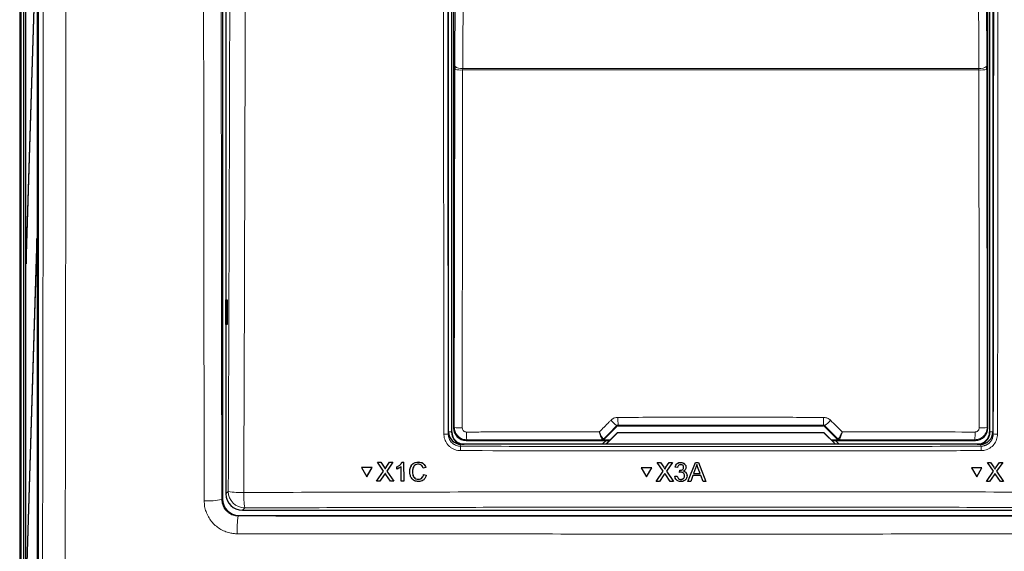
# Paper-space layout 'Blatt3' of a CAD drawing. Header units: millimetres. Extents: x 5 to 418, y 2 to 292.
# Tile 9 of 50: x 60 to 99, y 168 to 189. Entities that reach past the tile are written whole.
import ezdxf

# ---------------------------------------------------------------- set-up
doc = ezdxf.new("R2010")
doc.units = ezdxf.units.MM

psp = doc.layouts.new('Blatt3')

# ---------------------------------------------------------------- linework, layer by layer
at = {"color": 7, "linetype": 'Continuous', "lineweight": 25}
for p, q in [((59.6735, 247.5492), (59.6735, 140.0492)), ((59.8461, 142.0548), (59.8461, 247.3769)), ((59.9075, 241.5492), (59.9075, 148.2159)), ((59.9153, 148.2159), (59.9153, 241.5492)), ((60.4303, 154.5578), (60.4303, 241.5466)), ((60.3899, 240.8825), (60.3899, 155.5492)), ((60.3978, 155.5492), (60.3978, 240.8825)), ((67.866, 239.1264), (67.866, 169.8446)), ((68.0068, 215.2608), (68.0068, 170.0483)), ((77.0068, 172.5503), (77.0068, 210.2159)), ((77.1402, 172.5492), (77.1402, 210.1825)), ((98.8735, 210.1825), (98.8735, 172.5492)), ((99.0068, 210.2159), (99.0068, 172.5503)), ((77.2128, 210.0267), (77.2128, 172.705)), ((98.8009, 172.705), (98.8009, 210.0267)), ((60.3665, 193.6954), (59.9349, 179.7159)), ((59.9388, 179.3406), (60.3703, 193.3202)), ((77.2553, 187.3177), (77.2549, 187.1867)), ((98.7588, 187.1867), (98.7584, 187.3177)), ((60.3665, 180.3621), (59.9349, 166.3825)), ((60.3703, 179.9868), (60.3665, 180.3621)), ((59.9388, 166.0072), (60.3703, 179.9868)), ((59.9349, 179.7159), (59.9388, 179.3406)), ((59.9499, 179.7006), (59.9349, 179.7159)), ((68.0086, 177.8826), (68.0593, 177.8834)), ((68.0086, 176.8825), (68.0086, 177.8826)), ((68.0593, 177.8834), (68.0593, 176.8816)), ((68.0593, 176.8816), (68.0086, 176.8825)), ((59.7172, 175.0812), (59.7172, 170.0172)), ((83.2705, 172.2295), (83.8207, 172.7797)), ((83.8678, 172.7992), (92.1459, 172.7992)), ((92.193, 172.7797), (92.7432, 172.2295)), ((83.3661, 172.0492), (83.838, 172.5211)), ((83.8402, 172.5159), (83.3735, 172.0492)), ((83.838, 172.5211), (83.8402, 172.5159)), ((83.838, 172.5211), (92.1757, 172.5211)), ((92.1735, 172.5159), (83.8402, 172.5159)), ((92.1757, 172.5211), (92.1735, 172.5159)), ((92.6402, 172.0492), (92.1735, 172.5159)), ((92.1757, 172.5211), (92.6476, 172.0492)), ((98.5075, 172.0492), (77.5062, 172.0492)), ((77.7127, 172.2051), (83.522, 172.2051)), ((83.3707, 172.2051), (83.2199, 172.0543)), ((83.2199, 172.0543), (83.2199, 172.0492)), ((83.5269, 172.21), (83.2233, 172.21)), ((92.7904, 172.21), (92.4868, 172.21)), ((92.4917, 172.2051), (98.301, 172.2051)), ((92.7938, 172.0543), (92.643, 172.2051)), ((92.7938, 172.0492), (92.7938, 172.0543)), ((74.1356, 171.3218), (74.1369, 171.324)), ((74.3802, 170.9684), (74.1356, 171.3218)), ((74.1356, 171.3218), (74.2657, 171.3218)), ((74.1369, 171.324), (74.1429, 171.324)), ((74.2657, 171.3218), (74.267, 171.324)), ((74.2657, 171.3218), (74.3998, 171.128)), ((74.4896, 171.1278), (74.6223, 171.3216)), ((74.7543, 171.3216), (74.5112, 170.9671)), ((74.6223, 171.3216), (74.6236, 171.3238)), ((74.6223, 171.3216), (74.7543, 171.3216)), ((74.7543, 171.3216), (74.7556, 171.3237)), ((74.9171, 171.1303), (74.9183, 171.1324)), ((74.9173, 171.0399), (74.9171, 171.1303)), ((75.0951, 170.5565), (75.0938, 171.1526)), ((75.1284, 171.3214), (75.1297, 171.3235)), ((75.1284, 171.3214), (75.1917, 171.3214)), ((75.1917, 171.3214), (75.1929, 171.3235)), ((75.1917, 171.3214), (75.1934, 170.5564)), ((75.7901, 171.331), (75.7914, 171.3331)), ((85.4395, 171.3142), (85.4397, 171.3164)), ((85.6836, 170.9608), (85.4395, 171.3142)), ((85.4395, 171.3142), (85.5697, 171.3142)), ((85.5697, 171.3142), (85.5699, 171.3164)), ((85.5697, 171.3142), (85.7036, 171.1205)), ((85.7934, 171.1203), (85.9266, 171.3142)), ((86.0587, 171.3142), (85.8148, 170.9596)), ((85.9266, 171.3142), (85.9268, 171.3163)), ((85.9266, 171.3142), (86.0587, 171.3142)), ((86.0587, 171.3142), (86.0589, 171.3163)), ((86.1623, 171.118), (86.1624, 171.1201)), ((86.2606, 171.1082), (86.1623, 171.118)), ((86.3865, 171.3142), (86.3866, 171.3163)), ((86.6046, 171.1197), (86.6047, 171.1218)), ((86.6768, 170.5492), (86.9809, 171.3142)), ((86.9809, 171.3142), (86.9811, 171.3163)), ((86.9809, 171.3142), (87.1029, 171.3142)), ((87.1029, 171.3142), (87.103, 171.3163)), ((87.1029, 171.3142), (87.4075, 170.5492)), ((98.7842, 171.3142), (98.783, 171.3164)), ((98.783, 171.3164), (98.9132, 171.3164)), ((99.0273, 170.9608), (98.7842, 171.3142)), ((98.7842, 171.3142), (98.9144, 171.3142)), ((98.9144, 171.3142), (98.9132, 171.3164)), ((98.9132, 171.3164), (99.0464, 171.1227)), ((98.9144, 171.3142), (99.0476, 171.1205)), ((99.1374, 171.1203), (99.2711, 171.3142)), ((99.4031, 171.3142), (99.1583, 170.9596)), ((99.2711, 171.3142), (99.2699, 171.3163)), ((99.2711, 171.3142), (99.4031, 171.3142)), ((99.4031, 171.3142), (99.4019, 171.3163)), ((73.4926, 171.1059), (73.4939, 171.1081)), ((73.4926, 171.1059), (73.7049, 170.74)), ((73.9157, 171.1057), (73.4926, 171.1059)), ((73.917, 171.1079), (73.4939, 171.1081)), ((73.7049, 170.74), (73.9157, 171.1057)), ((73.7049, 170.74), (73.7063, 170.7422)), ((73.7063, 170.7422), (73.917, 171.1079)), ((73.9157, 171.1057), (73.917, 171.1079)), ((74.098, 170.5569), (74.3802, 170.9684)), ((74.4104, 170.82), (74.2298, 170.5568)), ((74.4397, 171.0551), (74.441, 171.0572)), ((74.665, 170.5566), (74.4779, 170.827)), ((74.5112, 170.9671), (74.7953, 170.5566)), ((75.5461, 170.9449), (75.5473, 170.947)), ((76.0859, 171.1085), (75.9779, 171.0854)), ((75.9981, 170.8261), (75.9994, 170.8283)), ((75.9981, 170.8261), (76.1062, 170.8009)), ((76.1075, 170.8031), (76.0855, 170.7489)), ((76.0859, 171.1085), (76.0872, 171.1107)), ((76.1062, 170.8009), (76.1075, 170.8031)), ((84.7956, 171.098), (84.7958, 171.1002)), ((85.219, 171.098), (84.7956, 171.098)), ((84.7956, 171.098), (85.0075, 170.7321)), ((85.2192, 171.1002), (84.7958, 171.1002)), ((85.0075, 170.7321), (85.219, 171.098)), ((85.219, 171.098), (85.2192, 171.1002)), ((85.4004, 170.5492), (85.6836, 170.9608)), ((85.7136, 170.8125), (85.5323, 170.5492)), ((85.7434, 171.0475), (85.7435, 171.0497)), ((85.9679, 170.5492), (85.7812, 170.8195)), ((85.8148, 170.9596), (86.0983, 170.5492)), ((86.1526, 170.7551), (86.2509, 170.765)), ((86.1526, 170.7551), (86.1527, 170.7573)), ((86.2509, 170.765), (86.251, 170.7671)), ((86.3384, 170.9121), (86.3485, 171.0003)), ((86.3384, 170.9121), (86.3385, 170.9142)), ((86.3485, 171.0003), (86.3486, 171.0024)), ((86.3626, 170.9993), (86.3627, 171.0014)), ((86.6038, 171.1051), (86.604, 171.1075)), ((86.6431, 170.7568), (86.6433, 170.7592)), ((86.644, 170.7794), (86.6442, 170.7815)), ((86.8787, 170.7846), (86.7915, 170.5492)), ((87.2055, 170.7846), (86.8787, 170.7846)), ((86.9896, 171.0846), (86.9112, 170.8728)), ((86.9112, 170.8728), (87.1729, 170.8728)), ((87.1729, 170.8728), (87.0984, 171.0739)), ((87.2928, 170.5492), (87.2055, 170.7846)), ((98.1402, 171.098), (98.139, 171.1002)), ((98.5621, 171.1002), (98.139, 171.1002)), ((98.5633, 171.098), (98.1402, 171.098)), ((98.1402, 171.098), (98.3509, 170.7321)), ((98.3509, 170.7321), (98.5633, 171.098)), ((98.5633, 171.098), (98.5621, 171.1002)), ((98.7431, 170.5492), (99.0273, 170.9608)), ((99.0568, 170.8125), (98.8749, 170.5492)), ((99.079, 171.0707), (99.0777, 171.0731)), ((99.3102, 170.5492), (99.1244, 170.8195)), ((99.1583, 170.9596), (99.4405, 170.5492)), ((74.098, 170.5569), (74.0993, 170.5591)), ((74.2298, 170.5568), (74.098, 170.5569)), ((74.7953, 170.5566), (74.665, 170.5566)), ((74.7953, 170.5566), (74.7965, 170.5587)), ((75.1934, 170.5564), (75.0951, 170.5565)), ((75.1934, 170.5564), (75.1946, 170.5585)), ((75.7837, 170.6346), (75.785, 170.6368)), ((85.4004, 170.5492), (85.4006, 170.5514)), ((85.5323, 170.5492), (85.4004, 170.5492)), ((86.0983, 170.5492), (85.9679, 170.5492)), ((86.0983, 170.5492), (86.0984, 170.5513)), ((86.3947, 170.6276), (86.3948, 170.6298)), ((86.6768, 170.5492), (86.677, 170.5513)), ((86.7915, 170.5492), (86.6768, 170.5492)), ((87.4075, 170.5492), (87.2928, 170.5492)), ((87.4075, 170.5492), (87.4077, 170.5514)), ((98.7431, 170.5492), (98.7419, 170.5514)), ((98.8749, 170.5492), (98.7431, 170.5492)), ((99.4405, 170.5492), (99.3102, 170.5492)), ((99.4405, 170.5492), (99.4394, 170.5513)), ((59.7134, 169.7086), (59.7132, 169.7057)), ((68.5326, 169.1781), (107.4811, 169.1781)), ((68.6726, 169.3825), (107.3411, 169.3825))]:
    psp.add_line(p, q, dxfattribs=at)
at = {"color": 7, "linetype": 'Continuous', "lineweight": 18}
for p, q in [((59.7288, 141.9319), (59.7288, 247.5492)), ((77.1256, 210.1825), (77.1256, 172.5492)), ((98.8881, 172.5492), (98.8881, 210.1825)), ((77.2392, 172.7314), (77.2549, 187.1867)), ((77.5765, 187.1659), (77.5772, 187.2314)), ((98.4372, 187.1659), (77.5765, 187.1659)), ((77.5772, 187.2314), (98.4365, 187.2314)), ((98.4372, 187.1659), (98.4365, 187.2314)), ((98.7588, 187.1867), (98.7745, 172.7314)), ((59.6822, 175.3854), (59.7113, 175.4144)), ((59.7137, 175.386), (59.7113, 175.4144)), ((59.6765, 170.0463), (59.6765, 175.0521)), ((59.6765, 175.0521), (59.7172, 175.0521)), ((77.2128, 172.705), (77.2392, 172.7314)), ((83.8207, 172.7797), (83.8105, 172.8042)), ((83.8576, 172.8239), (83.8678, 172.7992)), ((92.1459, 172.7992), (92.1561, 172.8239)), ((92.2032, 172.8042), (92.193, 172.7797)), ((98.7745, 172.7314), (98.8009, 172.705)), ((76.9908, 172.4701), (77.0068, 172.5503)), ((77.1256, 172.5492), (77.0068, 172.5492)), ((77.1256, 172.5492), (77.1402, 172.5492)), ((98.8881, 172.5492), (98.8735, 172.5492)), ((98.8881, 172.5492), (99.0068, 172.5492)), ((99.0068, 172.5503), (99.0229, 172.4701)), ((77.5062, 172.0492), (77.4903, 171.9698)), ((77.739, 172.2314), (77.7127, 172.2051)), ((83.2135, 172.2337), (83.2133, 172.2339)), ((83.2233, 172.21), (83.2135, 172.2337)), ((83.2606, 172.2532), (83.2603, 172.2534)), ((83.2606, 172.2532), (83.2705, 172.2295)), ((92.7432, 172.2295), (92.7531, 172.2532)), ((92.7531, 172.2532), (92.7534, 172.2534)), ((92.8002, 172.2337), (92.7904, 172.21)), ((92.8004, 172.2339), (92.8002, 172.2337)), ((98.301, 172.2051), (98.2747, 172.2314)), ((98.5234, 171.9698), (98.5075, 172.0492)), ((74.3998, 171.128), (74.4011, 171.1302)), ((74.4896, 171.1278), (74.4908, 171.13)), ((85.7036, 171.1205), (85.7037, 171.1226)), ((85.7934, 171.1203), (85.7936, 171.1225)), ((99.0476, 171.1205), (99.0464, 171.1227)), ((99.1374, 171.1203), (99.1362, 171.1225)), ((59.6765, 170.0463), (59.7172, 170.0463)), ((68.0068, 170.0483), (68.104, 170.1454)), ((59.7113, 169.6839), (59.6822, 169.713)), ((59.7137, 169.7124), (59.7113, 169.6839)), ((67.8406, 169.8192), (67.866, 169.8446)), ((68.5326, 169.1781), (68.5075, 169.1529)), ((68.7697, 169.4796), (68.6726, 169.3825))]:
    psp.add_line(p, q, dxfattribs=at)
at = {"color": 7, "linetype": 'Continuous', "lineweight": 18, "flags": 128}
for points in [[(77.2553, 187.3177), (77.2952, 195.8455), (77.335, 204.3295)], [(77.6571, 204.2432), (77.6541, 203.5993), (77.642, 201.0238), (77.5936, 190.7215), (77.5772, 187.2314)], [(98.4365, 187.2314), (98.4335, 187.8753), (98.4214, 190.4509), (98.373, 200.7531), (98.3566, 204.2432)], [(98.6787, 204.3295), (98.7185, 195.8455), (98.7584, 187.3177)], [(77.5765, 187.1659), (77.5757, 186.5005), (77.5728, 183.839), (77.5606, 172.7107)], [(98.4531, 172.7107), (98.4523, 173.376), (98.4494, 176.0375), (98.4372, 187.1659)]]:
    psp.add_lwpolyline(points, dxfattribs=at)
at = {"color": 7, "linetype": 'Continuous', "lineweight": 18}
for centre, radius, start, end in [((77.5017, 188.5092), 1.3454, 259.42891, 273.18402), ((77.5081, 187.6174), 0.3921, 229.84864, 280.14668), ((98.5056, 187.6174), 0.3921, 259.85332, 310.15136), ((98.512, 188.5092), 1.3454, 266.81598, 280.57109), ((59.8489, 175.3854), 0.1667, 180.01928, 217.13397), ((89.5048, 173.0649), 5.6524, 179.27525, 182.44393), ((86.5089, 173.0649), 5.6524, 357.55607, 0.72475), ((77.4859, 174.0537), 1.3451, 259.42789, 273.18381), ((84.7049, 174.048), 1.532, 222.19195, 234.28187), ((91.3088, 174.048), 1.532, 305.71813, 317.80805), ((98.5278, 174.0537), 1.3451, 266.81619, 280.57211), ((76.8607, 173.1663), 0.7083, 266.58782, 280.58882), ((80.0186, 172.4725), 2.2924, 178.21518, 186.038), ((95.9951, 172.4725), 2.2924, 353.962, 1.78482), ((99.153, 173.1663), 0.7083, 259.41118, 273.41218), ((79.195, 171.8299), 1.7104, 175.30838, 181.24111), ((83.2135, 172.3004), 0.0667, 270.00748, 314.99252), ((92.8002, 172.3004), 0.0667, 225.00748, 269.99252), ((96.8187, 171.8299), 1.7104, 358.75889, 4.69162), ((68.6021, 172.7118), 2.6143, 259.01521, 272.81826), ((68.7718, 170.1475), 0.6679, 180.1836, 269.8164), ((71.6747, 169.9741), 2.9468, 177.53897, 189.65999), ((59.8489, 169.713), 0.1667, 142.86603, 179.98072), ((67.3074, 172.2536), 2.4921, 265.90558, 282.3543), ((71.5502, 168.6157), 3.0898, 169.98604, 183.37209)]:
    psp.add_arc(centre, radius, start, end, dxfattribs=at)
at = {"color": 7, "linetype": 'Continuous', "lineweight": 25}
for centre, radius, start, end in [((77.6402, 172.5492), 0.5146, 180, 256.32073), ((77.6402, 172.5492), 0.5, 180, 270), ((98.3735, 172.5492), 0.5, 270, 0), ((98.3735, 172.5492), 0.5146, 283.67927, 0), ((83.2132, 172.3005), 0.0666, 270.06102, 314.97735), ((92.8005, 172.3005), 0.0666, 225.02265, 269.93898)]:
    psp.add_arc(centre, radius, start, end, dxfattribs=at)
at = {"color": 7, "linetype": 'Continuous', "lineweight": 18}
for centre, major_axis, ratio, start_param, end_param in [((59.6823, 175.0521), (0, 0.3333), 0.0174551, 0.0174533, 1.5707963), ((59.7114, 175.0812), (0, 0.3333), 0.0174551, 6.0219434, 6.3006386), ((106.6703, 188.4091), (295.3334, 295.4238), 0.0123167, 1.6359514, 1.6378189), ((88.0068, 167.6914), (294.0695, 0), 0.0174551, 1.5566859, 1.5849067), ((69.3434, 188.4091), (-295.3334, 295.4238), 0.0123167, 4.6453664, 4.6472339), ((88.0068, 167.1022), (294.0328, 0), 0.0174551, 1.5871, 1.6057242), ((88.0068, 167.1022), (294.0328, 0), 0.0174551, 1.5358685, 1.5544927), ((59.6823, 170.0463), (0, 0.3333), 0.0174551, 1.5707963, 3.1241394), ((59.7114, 170.0172), (0, 0.3333), 0.0174551, 3.1241394, 3.4334263)]:
    psp.add_ellipse(centre, major_axis=major_axis, ratio=ratio, start_param=start_param, end_param=end_param, dxfattribs=at)
at = {"color": 7, "linetype": 'Continuous', "lineweight": 25}
for centre, major_axis, ratio, start_param, end_param in [((59.7114, 175.0812), (0, 0.3333), 0.0174551, 4.712389, 6.0219434), ((83.8678, 172.7325), (-0.0255, 0.0616), 0.9998216, 5.8905493, 6.6758213), ((92.1459, 172.7325), (0.0255, 0.0616), 0.9998216, 5.8905493, 6.6758213), ((77.5069, 172.5511), (-0.0982, -0.4923), 0.9960441, 4.9100775, 6.4793527), ((77.7127, 172.7051), (0.3536, -0.3536), 0.9998985, 3.9271431, 5.4976349), ((98.301, 172.7051), (0.3536, 0.3536), 0.9998985, 3.9271431, 5.4976349), ((98.5068, 172.5511), (0.0982, -0.4923), 0.9960441, 6.0870179, 7.6562931), ((83.2233, 172.2766), (0.0255, -0.0616), 0.9998216, 5.8905493, 6.6758213), ((92.7904, 172.2766), (0.0255, 0.0616), 0.9998216, 2.7489567, 3.5342286), ((59.7114, 170.0172), (0, 0.3333), 0.0174551, 3.4334263, 4.712389), ((68.6744, 170.0501), (-0.4727, -0.4727), 0.9972647, 5.4991567, 7.0672139), ((68.5328, 169.8448), (-0.4715, -0.4715), 0.9996955, 5.4979394, 7.0684312)]:
    psp.add_ellipse(centre, major_axis=major_axis, ratio=ratio, start_param=start_param, end_param=end_param, dxfattribs=at)
at = {"color": 7, "linetype": 'Continuous', "lineweight": 18}
for points, knots in [([(60.5754, 154.682), (60.5799, 156.998), (60.5888, 161.6302), (60.6006, 168.586), (60.6112, 175.5471), (60.6207, 182.5921), (60.629, 189.7202), (60.636, 196.9314), (60.6418, 204.1462), (60.6446, 208.9584), (60.6459, 211.3646)], [0, 0, 0, 0, 0.1228665, 0.2457424, 0.3686469, 0.4915608, 0.6186443, 0.7457384, 0.872864, 1, 1, 1, 1]), ([(67.8035, 211.3383), (67.8053, 207.8763), (67.8087, 200.9518), (67.817, 190.5692), (67.8273, 180.1896), (67.8362, 173.2762), (67.8406, 169.8192)], [0, 0, 0, 0, 0.2498941, 0.4998305, 0.749894, 1, 1, 1, 1]), ([(68.104, 170.1454), (68.1156, 173.5765), (68.1389, 180.439), (68.1668, 190.7418), (68.1902, 201.0506), (68.2011, 207.9271), (68.2066, 211.3655)], [0, 0, 0, 0, 0.2499373, 0.4998997, 0.7499373, 1, 1, 1, 1]), ([(68.8337, 211.3473), (68.833, 210.903), (68.8297, 208.6817), (68.8143, 199.3526), (68.7841, 186.0428), (68.7455, 174.5232), (68.7306, 170.1006)], [0, 0, 0, 0, 0.0322876, 0.1614382, 0.6780666, 1, 1, 1, 1]), ([(61.5614, 211.2855), (61.5614, 211.2855), (61.5588, 206.4769), (61.5521, 196.8615), (61.535, 181.1779), (61.5141, 167.0843), (61.4963, 157.8061), (61.4901, 154.586)], [0, 0, 0, 0, 0.0000001, 0.2539862, 0.5079724, 0.8292412, 1, 1, 1, 1]), ([(67.1295, 169.7678), (67.1289, 170.211), (67.1259, 172.4267), (67.1187, 178.1899), (67.1091, 187.0627), (67.0991, 198.6856), (67.0949, 206.7628), (67.0925, 211.2855)], [0, 0, 0, 0, 0.0320694, 0.1603478, 0.4169318, 0.6735157, 1, 1, 1, 1]), ([(76.8185, 172.4593), (76.8184, 172.5702), (76.8178, 173.1246), (76.8152, 175.4531), (76.8053, 184.7697), (76.7951, 196.815), (76.7895, 207.0905), (76.7877, 210.258)], [0, 0, 0, 0, 0.0088087, 0.0440433, 0.1849823, 0.7487663, 1, 1, 1, 1]), ([(76.9601, 210.2627), (76.9637, 203.961), (76.9709, 191.3554), (76.9842, 178.7659), (76.9908, 172.4701)], [0, 0, 0, 0, 0.4999168, 1, 1, 1, 1]), ([(99.0229, 172.4701), (99.0263, 175.6163), (99.0331, 181.9091), (99.0415, 191.3554), (99.0485, 200.8066), (99.0519, 207.1106), (99.0536, 210.2627)], [0, 0, 0, 0, 0.249948, 0.4999168, 0.749948, 1, 1, 1, 1]), ([(99.2259, 210.258), (99.2259, 210.1469), (99.2256, 209.5916), (99.2244, 207.2593), (99.2211, 201.4845), (99.2149, 192.6022), (99.2059, 182.3342), (99.1986, 175.6222), (99.1952, 172.4593)], [0, 0, 0, 0, 0.0088086, 0.044043, 0.1849809, 0.4668597, 0.7487682, 1, 1, 1, 1]), ([(83.5698, 173.0191), (83.5862, 173.034), (83.6195, 173.0643), (83.678, 173.0981), (83.7414, 173.1226), (83.7931, 173.1328), (83.8306, 173.1361), (83.8454, 173.1363), (83.8529, 173.1364)], [0, 0, 0, 0, 0.21152178, 0.42916049, 0.64075179, 0.85849259, 0.92913667, 1, 1, 1, 1]), ([(83.8529, 173.1364), (84.0751, 173.1365), (85.1861, 173.1368), (87.1263, 173.137), (89.6735, 173.1369), (91.3317, 173.1366), (92.1608, 173.1364)], [0, 0, 0, 0, 0.0802418, 0.4012121, 0.7005954, 1, 1, 1, 1]), ([(92.1608, 173.1364), (92.2057, 173.132), (92.2954, 173.1231), (92.3893, 173.0699), (92.4329, 173.0293), (92.4439, 173.0191)], [0, 0, 0, 0, 0.4282329, 0.8563378, 1, 1, 1, 1]), ([(77.739, 172.2314), (77.7018, 172.2339), (77.6089, 172.24), (77.4684, 172.3001), (77.3418, 172.413), (77.2557, 172.5628), (77.2447, 172.6752), (77.2392, 172.7314)], [0, 0, 0, 0, 0.1423687, 0.3561633, 0.5705428, 0.785425, 1, 1, 1, 1]), ([(77.5606, 172.7107), (77.5625, 172.6919), (77.5661, 172.6544), (77.5948, 172.6045), (77.6371, 172.5668), (77.684, 172.5468), (77.715, 172.5448), (77.7274, 172.5439)], [0, 0, 0, 0, 0.2147505, 0.4295793, 0.6438148, 0.8575512, 1, 1, 1, 1]), ([(83.0975, 172.5464), (83.2282, 172.6772), (83.3857, 172.8348), (83.5432, 172.9924), (83.5698, 173.0191)], [0, 0, 0, 0, 0.8306218, 1, 1, 1, 1]), ([(83.8576, 172.8239), (83.8551, 172.8238), (83.8489, 172.8236), (83.839, 172.8216), (83.8285, 172.8175), (83.8187, 172.8118), (83.8133, 172.8067), (83.8105, 172.8042)], [0, 0, 0, 0, 0.1380184, 0.3466195, 0.5623806, 0.7779399, 1, 1, 1, 1]), ([(92.2032, 172.8042), (92.2014, 172.8059), (92.1943, 172.8126), (92.1789, 172.8216), (92.1636, 172.8231), (92.1561, 172.8239)], [0, 0, 0, 0, 0.1482472, 0.5799252, 1, 1, 1, 1]), ([(92.4439, 173.0191), (92.6007, 172.8621), (92.7582, 172.7046), (92.9156, 172.547), (92.9162, 172.5464)], [0, 0, 0, 0, 0.996046, 1, 1, 1, 1]), ([(98.7745, 172.7314), (98.7744, 172.7211), (98.7738, 172.6933), (98.7685, 172.6481), (98.7585, 172.6033), (98.7416, 172.5496), (98.7186, 172.498), (98.6888, 172.4502), (98.6562, 172.4066), (98.6176, 172.3655), (98.574, 172.33), (98.5404, 172.3075), (98.5132, 172.2916), (98.4829, 172.2764), (98.4407, 172.2588), (98.3936, 172.2447), (98.3467, 172.2362), (98.3097, 172.2321), (98.2864, 172.2317), (98.2747, 172.2314)], [0, 0, 0, 0, 0.0395525, 0.1060517, 0.1737066, 0.2146905, 0.3208044, 0.3885596, 0.4296057, 0.5289017, 0.6030795, 0.6440257, 0.6835791, 0.7232862, 0.7735012, 0.8579169, 0.9108708, 0.9553262, 1, 1, 1, 1]), ([(98.2863, 172.5439), (98.2987, 172.5448), (98.3297, 172.5468), (98.3766, 172.5668), (98.4189, 172.6045), (98.4476, 172.6544), (98.4512, 172.6919), (98.4531, 172.7107)], [0, 0, 0, 0, 0.1424488, 0.3561852, 0.5704207, 0.7852495, 1, 1, 1, 1]), ([(77.485, 171.7929), (77.448, 171.7947), (77.3731, 171.7986), (77.2643, 171.8279), (77.1608, 171.8741), (77.0674, 171.9368), (76.9851, 172.0148), (76.9176, 172.1047), (76.8657, 172.2055), (76.8358, 172.3004), (76.821, 172.386), (76.8193, 172.4348), (76.8185, 172.4593)], [0, 0, 0, 0, 0.10595599, 0.2149835, 0.32093129, 0.4299487, 0.53591272, 0.64494836, 0.75092493, 0.85997632, 0.92956502, 1, 1, 1, 1]), ([(76.9908, 172.4701), (76.9914, 172.4519), (76.9926, 172.4154), (77.0036, 172.3519), (77.0259, 172.2804), (77.0642, 172.2053), (77.1151, 172.1371), (77.1761, 172.0789), (77.2466, 172.0313), (77.3234, 171.9967), (77.4056, 171.9743), (77.4618, 171.9713), (77.4903, 171.9698)], [0, 0, 0, 0, 0.0696004, 0.1400464, 0.2460422, 0.3551106, 0.4610836, 0.5701264, 0.6760646, 0.7850719, 0.8909997, 1, 1, 1, 1]), ([(77.7274, 172.5439), (77.9495, 172.5441), (79.06, 172.5447), (80.8499, 172.5456), (82.4181, 172.5461), (83.0975, 172.5464)], [0, 0, 0, 0, 0.1241023, 0.6205161, 1, 1, 1, 1]), ([(83.2603, 172.2534), (83.2597, 172.2536), (83.2579, 172.2546), (83.2517, 172.2625), (83.2399, 172.281), (83.2233, 172.3091), (83.2025, 172.3461), (83.178, 172.3911), (83.1548, 172.4349), (83.1344, 172.4741), (83.1192, 172.5036), (83.1072, 172.5271), (83.1005, 172.5404), (83.0978, 172.5456), (83.0975, 172.5464)], [0, 0, 0, 0, 0.0499423, 0.1602697, 0.274188, 0.3927758, 0.5154588, 0.6387714, 0.766204, 0.8388011, 0.9121546, 0.965686, 0.9952884, 1, 1, 1, 1]), ([(83.2133, 172.2339), (83.2128, 172.2342), (83.2105, 172.2361), (83.1993, 172.2602), (83.1723, 172.3305), (83.1407, 172.4193), (83.1166, 172.4893), (83.1043, 172.5259), (83.0996, 172.5401), (83.0977, 172.5456), (83.0975, 172.5464)], [0, 0, 0, 0, 0.0500976, 0.2741498, 0.5151591, 0.7656656, 0.911884, 0.9655798, 0.9952749, 1, 1, 1, 1]), ([(92.9162, 172.5464), (92.9159, 172.5456), (92.9148, 172.5435), (92.912, 172.5379), (92.9051, 172.5244), (92.8869, 172.4886), (92.8518, 172.421), (92.807, 172.3378), (92.7704, 172.2745), (92.7565, 172.2548), (92.7538, 172.2535), (92.7534, 172.2534)], [0, 0, 0, 0, 0.0047263, 0.0144598, 0.0368391, 0.0943897, 0.2530049, 0.501586, 0.7415301, 0.9644159, 1, 1, 1, 1]), ([(92.9162, 172.5464), (92.916, 172.5456), (92.9152, 172.5433), (92.9132, 172.5374), (92.9084, 172.523), (92.902, 172.504), (92.8947, 172.4825), (92.8884, 172.4641), (92.8821, 172.4459), (92.8764, 172.4294), (92.8696, 172.4102), (92.8635, 172.3928), (92.8575, 172.376), (92.8531, 172.3636), (92.8487, 172.3515), (92.8444, 172.3397), (92.8404, 172.3288), (92.8353, 172.3152), (92.8294, 172.2995), (92.824, 172.2855), (92.82, 172.2753), (92.8171, 172.2681), (92.8145, 172.2618), (92.8114, 172.2546), (92.8081, 172.247), (92.8048, 172.2402), (92.8027, 172.2364), (92.8012, 172.2344), (92.8007, 172.2341), (92.8004, 172.2339)], [0, 0, 0, 0, 0.0047064, 0.0144021, 0.0366912, 0.0940094, 0.1332813, 0.1726706, 0.2124218, 0.2522968, 0.2827643, 0.3439723, 0.3747298, 0.4061758, 0.4376871, 0.4693997, 0.5011811, 0.530573, 0.5896285, 0.6496654, 0.6801025, 0.7107423, 0.7414515, 0.7687764, 0.8236682, 0.8794249, 0.9360772, 0.9645578, 1, 1, 1, 1]), ([(92.9162, 172.5464), (93.1016, 172.5463), (94.1757, 172.546), (95.9659, 172.5453), (97.5703, 172.5444), (98.2863, 172.5439)], [0, 0, 0, 0, 0.1035199, 0.5999338, 1, 1, 1, 1]), ([(98.5234, 171.9698), (98.5416, 171.9704), (98.5781, 171.9717), (98.6278, 171.9804), (98.6725, 171.9924), (98.712, 172.0067), (98.7506, 172.0245), (98.7874, 172.0454), (98.8221, 172.0691), (98.8547, 172.0957), (98.8852, 172.1252), (98.9131, 172.1571), (98.9381, 172.191), (98.96, 172.2268), (98.9791, 172.2647), (99.0001, 172.317), (99.0143, 172.3717), (99.0218, 172.4274), (99.0225, 172.4558), (99.0229, 172.4701)], [0, 0, 0, 0, 0.0695508, 0.1397329, 0.1925503, 0.2461218, 0.3000764, 0.3548177, 0.4076427, 0.4608343, 0.5151824, 0.56993, 0.6227489, 0.6759343, 0.7302753, 0.7850156, 0.891309, 0.9452613, 1, 1, 1, 1]), ([(99.1952, 172.4593), (99.1877, 172.3844), (99.1728, 172.2347), (99.0575, 172.0351), (98.8881, 171.8843), (98.7009, 171.8046), (98.5774, 171.7962), (98.5287, 171.7929)], [0, 0, 0, 0, 0.2149317, 0.4298773, 0.6448764, 0.8598859, 1, 1, 1, 1]), ([(77.4903, 171.9698), (79.2416, 171.9656), (82.7447, 171.9572), (88.0028, 171.9541), (93.2632, 171.9572), (96.7698, 171.9656), (98.5234, 171.9698)], [0, 0, 0, 0, 0.2498401, 0.4997441, 0.74984, 1, 1, 1, 1]), ([(98.5287, 171.7929), (98.4176, 171.7926), (97.8624, 171.791), (95.5299, 171.7852), (90.9677, 171.7778), (84.5068, 171.7771), (79.826, 171.7876), (77.485, 171.7929)], [0, 0, 0, 0, 0.0158376, 0.0791881, 0.332598, 0.6662229, 1, 1, 1, 1]), ([(68.7306, 170.1006), (69.1743, 170.102), (71.3929, 170.1087), (75.389, 170.1184), (80.7207, 170.1269), (86.0563, 170.1308), (91.3948, 170.1303), (96.7136, 170.125), (102.0109, 170.1156), (105.5255, 170.1056), (107.2831, 170.1006)], [0, 0, 0, 0, 0.0345653, 0.1728308, 0.3110963, 0.4493987, 0.587812, 0.7262622, 0.8631132, 1, 1, 1, 1]), ([(68.4658, 168.4339), (68.4165, 168.4355), (68.3173, 168.4388), (68.1466, 168.4687), (67.9554, 168.5288), (67.7557, 168.6313), (67.5741, 168.767), (67.4191, 168.9298), (67.2923, 169.1181), (67.2004, 169.3229), (67.1409, 169.5422), (67.1333, 169.6919), (67.1295, 169.7678)], [0, 0, 0, 0, 0.0706216, 0.1421271, 0.2477038, 0.3563312, 0.4619865, 0.5707119, 0.6765109, 0.7853948, 0.8911615, 1, 1, 1, 1]), ([(67.8406, 169.8192), (67.8425, 169.7824), (67.8462, 169.7078), (67.8754, 169.5993), (67.9215, 169.4959), (67.9841, 169.4026), (68.0619, 169.3203), (68.1516, 169.2529), (68.252, 169.2009), (68.347, 169.1707), (68.4332, 169.1555), (68.4826, 169.1538), (68.5075, 169.1529)], [0, 0, 0, 0, 0.1060769, 0.2152251, 0.321018, 0.4299235, 0.5353868, 0.6439665, 0.7493694, 0.8578703, 0.9284884, 1, 1, 1, 1]), ([(68.5075, 169.1529), (71.747, 169.1499), (78.2292, 169.1438), (87.978, 169.1415), (97.7429, 169.1438), (104.2507, 169.1499), (107.5062, 169.1529)], [0, 0, 0, 0, 0.2493852, 0.499015, 0.7493837, 1, 1, 1, 1]), ([(107.244, 169.4796), (104.0459, 169.4881), (97.6462, 169.505), (88.0277, 169.5117), (80.0053, 169.5056), (73.5848, 169.4934), (70.3748, 169.4842), (68.7697, 169.4796)], [0, 0, 0, 0, 0.2495284, 0.4993423, 0.7494764, 0.8747245, 1, 1, 1, 1]), ([(107.5479, 168.4339), (107.1043, 168.4334), (104.8862, 168.4311), (100.8908, 168.4276), (95.5594, 168.4245), (90.2236, 168.4231), (84.8846, 168.4232), (79.4768, 168.425), (74.0024, 168.4283), (70.3115, 168.4321), (68.4658, 168.4339)], [0, 0, 0, 0, 0.0340943, 0.170476, 0.3068577, 0.4432794, 0.5798212, 0.7164031, 0.8581791, 1, 1, 1, 1])]:
    psp.add_open_spline(points, degree=3, knots=knots, dxfattribs=at)
at = {"color": 7, "linetype": 'Continuous', "lineweight": 25}
for points, knots in [([(59.7149, 175.3821), (59.7146, 175.3836), (59.7138, 175.3877), (59.7133, 175.3916), (59.713, 175.3944), (59.7132, 175.393), (59.7132, 175.3922)], [0, 0, 0, 0, 0.1136518, 0.3159765, 0.5825285, 1, 1, 1, 1]), ([(74.3998, 171.128), (74.4084, 171.115), (74.4204, 171.0969), (74.4352, 171.073), (74.4382, 171.061), (74.4397, 171.0551)], [0, 0, 0, 0, 0.5612769, 0.7817626, 1, 1, 1, 1]), ([(74.4011, 171.1302), (74.4097, 171.1172), (74.4217, 171.0991), (74.4366, 171.0752), (74.4395, 171.0632), (74.441, 171.0573)], [0, 0, 0, 0, 0.5612769, 0.7817626, 1, 1, 1, 1]), ([(74.4397, 171.0551), (74.449, 171.0687), (74.4656, 171.0929), (74.4822, 171.1172), (74.4896, 171.1278)], [0, 0, 0, 0, 0.5599999, 1, 1, 1, 1]), ([(74.441, 171.0573), (74.4503, 171.0709), (74.4669, 171.0951), (74.4835, 171.1194), (74.4909, 171.1301)], [0, 0, 0, 0, 0.5599999, 1, 1, 1, 1]), ([(74.9171, 171.1303), (74.9648, 171.1572), (75.05, 171.2053), (75.1045, 171.286), (75.1284, 171.3214)], [0, 0, 0, 0, 0.56042743, 1, 1, 1, 1]), ([(75.0938, 171.1526), (75.0635, 171.1273), (75.0094, 171.0823), (74.9454, 171.0528), (74.9173, 171.0399)], [0, 0, 0, 0, 0.55968587, 1, 1, 1, 1]), ([(74.9184, 171.1325), (74.9661, 171.1594), (75.0513, 171.2075), (75.1058, 171.2882), (75.1298, 171.3236)], [0, 0, 0, 0, 0.5604274, 1, 1, 1, 1]), ([(75.438, 170.9445), (75.442, 170.9997), (75.45, 171.1098), (75.5351, 171.245), (75.6603, 171.319), (75.7468, 171.327), (75.7901, 171.331)], [0, 0, 0, 0, 0.2804925, 0.5595697, 0.7796153, 1, 1, 1, 1]), ([(75.4718, 171.12), (75.4947, 171.1657), (75.5372, 171.2505), (75.6623, 171.321), (75.7484, 171.3291), (75.7915, 171.3332)], [0, 0, 0, 0, 0.3681692, 0.6838414, 1, 1, 1, 1]), ([(75.7851, 171.2427), (75.758, 171.2409), (75.704, 171.2372), (75.6318, 171.1961), (75.5576, 171.1021), (75.5508, 171.0097), (75.5461, 170.9449)], [0, 0, 0, 0, 0.1872234, 0.3739058, 0.5607363, 1, 1, 1, 1]), ([(75.6293, 171.1853), (75.6138, 171.1681), (75.5554, 171.1034), (75.5508, 171.0132), (75.5474, 170.9471)], [0, 0, 0, 0, 0.2666781, 1, 1, 1, 1]), ([(75.9779, 171.0854), (75.9694, 171.1092), (75.9524, 171.1567), (75.9048, 171.2112), (75.8447, 171.2391), (75.805, 171.2415), (75.7851, 171.2427)], [0, 0, 0, 0, 0.2805533, 0.5597389, 0.7796538, 1, 1, 1, 1]), ([(75.7901, 171.331), (75.8277, 171.3282), (75.9027, 171.3227), (75.9948, 171.2672), (76.0564, 171.1918), (76.0761, 171.1363), (76.0859, 171.1085)], [0, 0, 0, 0, 0.2800806, 0.5594487, 0.7795488, 1, 1, 1, 1]), ([(75.7915, 171.3332), (75.829, 171.3304), (75.904, 171.3249), (75.9961, 171.2694), (76.0578, 171.194), (76.0774, 171.1385), (76.0872, 171.1107)], [0, 0, 0, 0, 0.28008064, 0.55944867, 0.77954883, 1, 1, 1, 1]), ([(85.7036, 171.1205), (85.7122, 171.1074), (85.7242, 171.0893), (85.7389, 171.0654), (85.7419, 171.0535), (85.7434, 171.0475)], [0, 0, 0, 0, 0.5612769, 0.7817626, 1, 1, 1, 1]), ([(85.7037, 171.1227), (85.7123, 171.1097), (85.7243, 171.0915), (85.7391, 171.0676), (85.7421, 171.0557), (85.7435, 171.0497)], [0, 0, 0, 0, 0.5612769, 0.7817626, 1, 1, 1, 1]), ([(85.7434, 171.0475), (85.7527, 171.0611), (85.7694, 171.0854), (85.7861, 171.1096), (85.7934, 171.1203)], [0, 0, 0, 0, 0.5599999, 1, 1, 1, 1]), ([(85.7435, 171.0497), (85.7529, 171.0633), (85.7695, 171.0876), (85.7862, 171.1119), (85.7936, 171.1225)], [0, 0, 0, 0, 0.5599999, 1, 1, 1, 1]), ([(86.1623, 171.118), (86.1698, 171.1478), (86.1849, 171.2071), (86.2427, 171.2734), (86.3143, 171.3092), (86.3624, 171.3125), (86.3865, 171.3142)], [0, 0, 0, 0, 0.2802532, 0.5595228, 0.7795924, 1, 1, 1, 1]), ([(86.1625, 171.1202), (86.17, 171.15), (86.1851, 171.2094), (86.2428, 171.2756), (86.3144, 171.3114), (86.3625, 171.3147), (86.3866, 171.3164)], [0, 0, 0, 0, 0.2802532, 0.5595228, 0.7795924, 1, 1, 1, 1]), ([(86.3896, 171.2259), (86.3715, 171.2243), (86.3353, 171.221), (86.2929, 171.1902), (86.2695, 171.1496), (86.2636, 171.122), (86.2606, 171.1082)], [0, 0, 0, 0, 0.2800014, 0.5591308, 0.7793201, 1, 1, 1, 1]), ([(86.3626, 170.9993), (86.382, 171.001), (86.4209, 171.0045), (86.471, 171.0288), (86.5028, 171.0703), (86.5051, 171.1011), (86.5063, 171.1165)], [0, 0, 0, 0, 0.2806803, 0.5609514, 0.7800568, 1, 1, 1, 1]), ([(86.3865, 171.3142), (86.4169, 171.3111), (86.4777, 171.305), (86.5515, 171.2579), (86.5962, 171.1912), (86.6018, 171.1435), (86.6046, 171.1197)], [0, 0, 0, 0, 0.2801842, 0.5598553, 0.7799999, 1, 1, 1, 1]), ([(86.3866, 171.3164), (86.417, 171.3133), (86.4778, 171.3072), (86.5517, 171.2601), (86.5963, 171.1934), (86.602, 171.1457), (86.6048, 171.1219)], [0, 0, 0, 0, 0.2801842, 0.5598553, 0.7799999, 1, 1, 1, 1]), ([(86.5063, 171.1165), (86.5044, 171.1333), (86.5006, 171.1669), (86.4682, 171.2035), (86.4291, 171.2232), (86.4028, 171.225), (86.3896, 171.2259)], [0, 0, 0, 0, 0.27946, 0.5589523, 0.7792553, 1, 1, 1, 1]), ([(86.6046, 171.1197), (86.6029, 171.1015), (86.5994, 171.0651), (86.5661, 171.0065), (86.5251, 170.9826), (86.5001, 170.968)], [0, 0, 0, 0, 0.2804963, 0.5610033, 1, 1, 1, 1]), ([(87.0419, 171.2259), (87.0346, 171.1986), (87.0216, 171.1498), (86.9994, 171.1045), (86.9896, 171.0846)], [0, 0, 0, 0, 0.5599146, 1, 1, 1, 1]), ([(87.0984, 171.0739), (87.0878, 171.1022), (87.0689, 171.1529), (87.0502, 171.2036), (87.0419, 171.2259)], [0, 0, 0, 0, 0.5600021, 1, 1, 1, 1]), ([(99.0464, 171.1227), (99.0553, 171.1098), (99.0664, 171.0937), (99.0757, 171.0765), (99.0775, 171.0731)], [0, 0, 0, 0, 0.800203, 1, 1, 1, 1]), ([(99.0476, 171.1205), (99.0562, 171.1074), (99.0681, 171.0893), (99.0828, 171.0654), (99.0857, 171.0535), (99.0872, 171.0475)], [0, 0, 0, 0, 0.5612769, 0.7817626, 1, 1, 1, 1]), ([(99.086, 171.0497), (99.0953, 171.0633), (99.1121, 171.0876), (99.1288, 171.1119), (99.1362, 171.1225)], [0, 0, 0, 0, 0.5599999, 1, 1, 1, 1]), ([(99.0872, 171.0475), (99.0965, 171.0611), (99.1133, 171.0854), (99.13, 171.1096), (99.1374, 171.1203)], [0, 0, 0, 0, 0.5599999, 1, 1, 1, 1]), ([(74.4464, 170.8726), (74.4396, 170.8628), (74.4276, 170.8453), (74.4157, 170.8277), (74.4104, 170.82)], [0, 0, 0, 0, 0.56000161, 1, 1, 1, 1]), ([(74.4779, 170.827), (74.472, 170.8355), (74.4615, 170.8507), (74.451, 170.8659), (74.4464, 170.8726)], [0, 0, 0, 0, 0.5599998, 1, 1, 1, 1]), ([(75.794, 170.5464), (75.7366, 170.5506), (75.6221, 170.559), (75.5009, 170.6753), (75.4478, 170.8116), (75.4413, 170.9002), (75.438, 170.9445)], [0, 0, 0, 0, 0.27995506, 0.55808759, 0.77891157, 1, 1, 1, 1]), ([(75.5461, 170.9449), (75.5483, 170.9038), (75.5528, 170.8219), (75.5976, 170.712), (75.6867, 170.6459), (75.7513, 170.6384), (75.7837, 170.6346)], [0, 0, 0, 0, 0.28124501, 0.56071564, 0.78013802, 1, 1, 1, 1]), ([(75.5474, 170.9471), (75.5496, 170.906), (75.5541, 170.8241), (75.5989, 170.7142), (75.688, 170.6482), (75.7526, 170.6406), (75.785, 170.6369)], [0, 0, 0, 0, 0.28124501, 0.56071564, 0.78013802, 1, 1, 1, 1]), ([(75.7837, 170.6346), (75.8131, 170.6375), (75.872, 170.6431), (75.9614, 170.708), (75.9842, 170.7813), (75.9981, 170.8261)], [0, 0, 0, 0, 0.2807112, 0.5609046, 1, 1, 1, 1]), ([(75.785, 170.6369), (75.814, 170.64), (75.872, 170.6462), (75.9391, 170.6876), (75.9543, 170.728), (75.9592, 170.7408)], [0, 0, 0, 0, 0.4062569, 0.8117642, 1, 1, 1, 1]), ([(76.1062, 170.8009), (76.0936, 170.7618), (76.0684, 170.6836), (75.9877, 170.5982), (75.8908, 170.5527), (75.8263, 170.5485), (75.794, 170.5464)], [0, 0, 0, 0, 0.2802563, 0.5595462, 0.7795894, 1, 1, 1, 1]), ([(85.7497, 170.865), (85.7429, 170.8552), (85.7308, 170.8378), (85.7189, 170.8202), (85.7136, 170.8125)], [0, 0, 0, 0, 0.56000161, 1, 1, 1, 1]), ([(85.7812, 170.8195), (85.7753, 170.828), (85.7648, 170.8431), (85.7543, 170.8583), (85.7497, 170.865)], [0, 0, 0, 0, 0.5599998, 1, 1, 1, 1]), ([(86.3912, 170.5394), (86.3577, 170.5424), (86.291, 170.5485), (86.2134, 170.6052), (86.1657, 170.6776), (86.157, 170.7293), (86.1526, 170.7551)], [0, 0, 0, 0, 0.2799105, 0.5592491, 0.7794763, 1, 1, 1, 1]), ([(86.2509, 170.765), (86.2559, 170.7451), (86.266, 170.7056), (86.2982, 170.6563), (86.3463, 170.6309), (86.3785, 170.6287), (86.3947, 170.6276)], [0, 0, 0, 0, 0.2808811, 0.5600727, 0.7796532, 1, 1, 1, 1]), ([(86.4019, 170.9225), (86.3899, 170.9216), (86.3684, 170.92), (86.3475, 170.9145), (86.3384, 170.9121)], [0, 0, 0, 0, 0.5597721, 1, 1, 1, 1]), ([(86.3485, 171.0003), (86.3511, 171), (86.3558, 170.9995), (86.3605, 170.9993), (86.3626, 170.9993)], [0, 0, 0, 0, 0.5600031, 1, 1, 1, 1]), ([(86.644, 170.7794), (86.6396, 170.7429), (86.6306, 170.67), (86.5609, 170.5906), (86.4772, 170.5456), (86.4199, 170.5414), (86.3912, 170.5394)], [0, 0, 0, 0, 0.2794007, 0.5590642, 0.7793783, 1, 1, 1, 1]), ([(86.3947, 170.6276), (86.4174, 170.6298), (86.4627, 170.634), (86.5132, 170.6756), (86.5417, 170.727), (86.5444, 170.7624), (86.5457, 170.7801)], [0, 0, 0, 0, 0.2798831, 0.5589932, 0.779319, 1, 1, 1, 1]), ([(86.3948, 170.6299), (86.4175, 170.632), (86.4628, 170.6362), (86.5134, 170.6778), (86.5419, 170.7292), (86.5446, 170.7646), (86.5459, 170.7823)], [0, 0, 0, 0, 0.2798831, 0.5589932, 0.779319, 1, 1, 1, 1]), ([(86.5457, 170.7801), (86.5435, 170.8014), (86.5392, 170.8438), (86.5005, 170.8917), (86.452, 170.9187), (86.4186, 170.9212), (86.4019, 170.9225)], [0, 0, 0, 0, 0.2797467, 0.5591709, 0.7794436, 1, 1, 1, 1]), ([(86.5001, 170.968), (86.5232, 170.9604), (86.5694, 170.9453), (86.6167, 170.8941), (86.6409, 170.8363), (86.643, 170.7983), (86.644, 170.7794)], [0, 0, 0, 0, 0.2798072, 0.5591854, 0.7794082, 1, 1, 1, 1]), ([(86.5002, 170.9702), (86.5233, 170.9626), (86.5696, 170.9475), (86.6168, 170.8964), (86.641, 170.8385), (86.6431, 170.8006), (86.6442, 170.7816)], [0, 0, 0, 0, 0.27980724, 0.55918542, 0.77940815, 1, 1, 1, 1]), ([(99.093, 170.865), (99.0862, 170.8552), (99.0741, 170.8378), (99.0621, 170.8202), (99.0568, 170.8125)], [0, 0, 0, 0, 0.5600016, 1, 1, 1, 1]), ([(99.1244, 170.8195), (99.1185, 170.828), (99.108, 170.8431), (99.0976, 170.8583), (99.093, 170.865)], [0, 0, 0, 0, 0.5599998, 1, 1, 1, 1])]:
    psp.add_open_spline(points, degree=3, knots=knots, dxfattribs=at)

doc.saveas('drawing.dxf')
